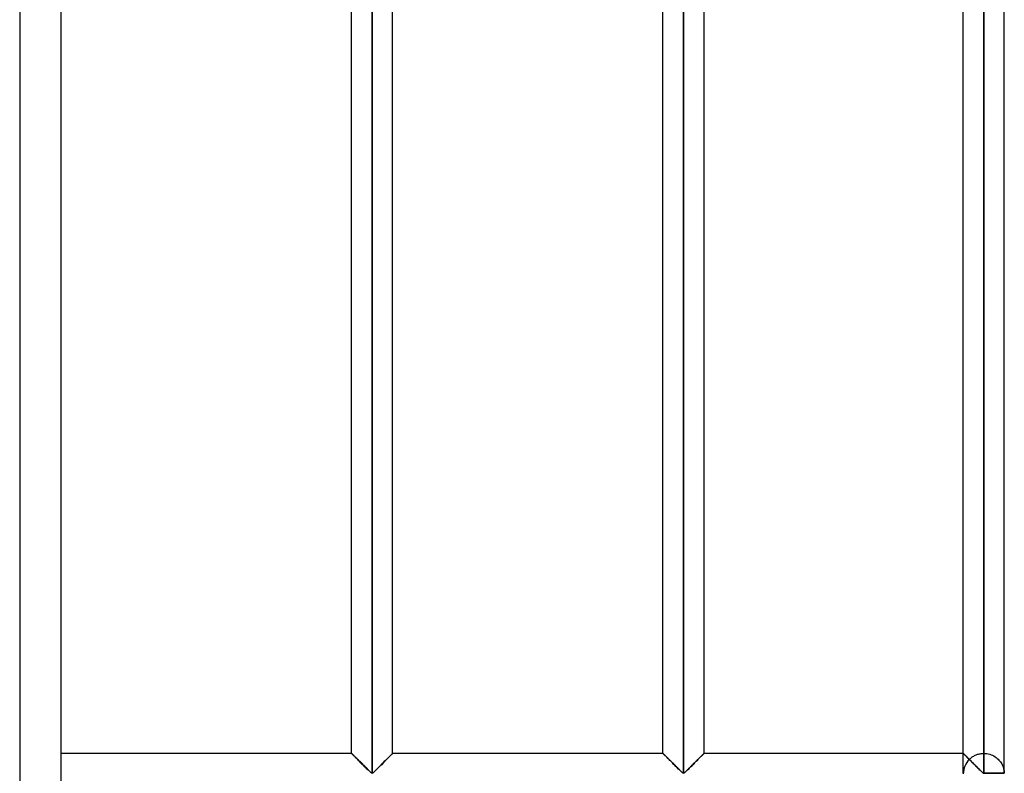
# Model space of a CAD drawing. Header units: millimetres. Extents: x -338 to 315, y -572 to 572.
# Tile 3 of 17: x 195 to 315, y -459 to -367. Entities that reach past the tile are written whole.
import ezdxf

# ---------------------------------------------------------------- set-up
doc = ezdxf.new("R2010")
doc.units = ezdxf.units.MM
doc.layers.add('MAIN-1', color=7, linetype='Continuous')
doc.layers.add('MAIN-2', color=7, linetype='Continuous')

msp = doc.modelspace()

# ---------------------------------------------------------------- linework, layer by layer
at = {"layer": 'MAIN-1'}
for p, q in [((200, 572.5), (200, -572.5)), ((237.95, -459.3), (237.95, -275.7)), ((275.9, -459.3), (275.9, -275.7)), ((312.5, -275.7), (312.5, -459.3)), ((315, -459.3), (315, -275.7)), ((235.45, -456.88), (235.45, -278.12)), ((240.45, -456.88), (240.45, -278.12)), ((273.4, -456.88), (273.4, -278.12)), ((278.4, -456.88), (278.4, -278.12)), ((310, -456.88), (310, -278.12)), ((235.45, -456.88), (200, -456.88)), ((235.46, -456.88), (235.45, -456.88)), ((235.47, -456.89), (235.46, -456.88)), ((235.49, -456.92), (235.47, -456.89)), ((235.52, -456.95), (235.49, -456.92)), ((235.56, -456.99), (235.52, -456.95)), ((235.61, -457.04), (235.56, -456.99)), ((235.67, -457.09), (235.61, -457.04)), ((235.73, -457.16), (235.67, -457.09)), ((235.8, -457.23), (235.73, -457.16)), ((240.17, -457.16), (240.1, -457.23)), ((240.23, -457.09), (240.17, -457.16)), ((240.29, -457.04), (240.23, -457.09)), ((240.34, -456.99), (240.29, -457.04)), ((240.38, -456.95), (240.34, -456.99)), ((240.41, -456.92), (240.38, -456.95)), ((240.43, -456.89), (240.41, -456.92)), ((240.44, -456.88), (240.43, -456.89)), ((240.45, -456.88), (240.44, -456.88)), ((273.4, -456.88), (240.45, -456.88)), ((273.41, -456.88), (273.4, -456.88)), ((273.42, -456.89), (273.41, -456.88)), ((273.44, -456.92), (273.42, -456.89)), ((273.47, -456.95), (273.44, -456.92)), ((273.51, -456.99), (273.47, -456.95)), ((273.56, -457.04), (273.51, -456.99)), ((273.62, -457.09), (273.56, -457.04)), ((273.68, -457.16), (273.62, -457.09)), ((273.75, -457.23), (273.68, -457.16)), ((278.12, -457.16), (278.05, -457.23)), ((278.18, -457.09), (278.12, -457.16)), ((278.24, -457.04), (278.18, -457.09)), ((278.29, -456.99), (278.24, -457.04)), ((278.33, -456.95), (278.29, -456.99)), ((278.36, -456.92), (278.33, -456.95)), ((278.38, -456.89), (278.36, -456.92)), ((278.39, -456.88), (278.38, -456.89)), ((278.4, -456.88), (278.39, -456.88)), ((310, -456.88), (278.4, -456.88)), ((310.01, -456.89), (310, -456.88)), ((310, -456.88), (310, -456.88)), ((310.02, -456.9), (310.01, -456.89)), ((310.04, -456.92), (310.02, -456.9)), ((310.07, -456.94), (310.04, -456.92)), ((310.09, -456.97), (310.07, -456.94)), ((310.13, -457), (310.09, -456.97)), ((310.16, -457.04), (310.13, -457)), ((310.2, -457.08), (310.16, -457.04)), ((310.25, -457.12), (310.2, -457.08)), ((310.3, -457.17), (310.25, -457.12)), ((310.35, -457.23), (310.3, -457.17)), ((235.88, -457.3), (235.8, -457.23)), ((235.96, -457.38), (235.88, -457.3)), ((236.04, -457.46), (235.96, -457.38)), ((236.12, -457.55), (236.04, -457.46)), ((236.21, -457.64), (236.12, -457.55)), ((236.3, -457.73), (236.21, -457.64)), ((236.39, -457.82), (236.3, -457.73)), ((236.49, -457.91), (236.39, -457.82)), ((236.59, -458.01), (236.49, -457.91)), ((236.68, -458.11), (236.59, -458.01)), ((236.78, -458.21), (236.68, -458.11)), ((236.88, -458.3), (236.78, -458.21)), ((236.98, -458.4), (236.88, -458.3)), ((239.02, -458.3), (238.92, -458.4)), ((239.12, -458.21), (239.02, -458.3)), ((239.22, -458.11), (239.12, -458.21)), ((239.31, -458.01), (239.22, -458.11)), ((239.41, -457.91), (239.31, -458.01)), ((239.51, -457.82), (239.41, -457.91)), ((239.6, -457.73), (239.51, -457.82)), ((239.69, -457.64), (239.6, -457.73)), ((239.78, -457.55), (239.69, -457.64)), ((239.86, -457.46), (239.78, -457.55)), ((239.94, -457.38), (239.86, -457.46)), ((240.02, -457.3), (239.94, -457.38)), ((240.1, -457.23), (240.02, -457.3)), ((273.83, -457.3), (273.75, -457.23)), ((273.91, -457.38), (273.83, -457.3)), ((273.99, -457.46), (273.91, -457.38)), ((274.07, -457.55), (273.99, -457.46)), ((274.16, -457.64), (274.07, -457.55)), ((274.25, -457.73), (274.16, -457.64)), ((274.34, -457.82), (274.25, -457.73)), ((274.44, -457.91), (274.34, -457.82)), ((274.54, -458.01), (274.44, -457.91)), ((274.63, -458.11), (274.54, -458.01)), ((274.73, -458.21), (274.63, -458.11)), ((274.83, -458.3), (274.73, -458.21)), ((274.93, -458.4), (274.83, -458.3)), ((276.97, -458.3), (276.87, -458.4)), ((277.07, -458.21), (276.97, -458.3)), ((277.17, -458.11), (277.07, -458.21)), ((277.26, -458.01), (277.17, -458.11)), ((277.36, -457.91), (277.26, -458.01)), ((277.46, -457.82), (277.36, -457.91)), ((277.55, -457.73), (277.46, -457.82)), ((277.64, -457.64), (277.55, -457.73)), ((277.73, -457.55), (277.64, -457.64)), ((277.81, -457.46), (277.73, -457.55)), ((277.89, -457.38), (277.81, -457.46)), ((277.97, -457.3), (277.89, -457.38)), ((278.05, -457.23), (277.97, -457.3)), ((310.41, -457.28), (310.35, -457.23)), ((310.47, -457.34), (310.41, -457.28)), ((310.53, -457.4), (310.47, -457.34)), ((310.59, -457.46), (310.53, -457.4)), ((310.65, -457.53), (310.59, -457.46)), ((310.72, -457.59), (310.65, -457.53)), ((310.78, -457.66), (310.72, -457.59)), ((310.85, -457.73), (310.78, -457.66)), ((310.92, -457.79), (310.85, -457.73)), ((310.99, -457.87), (310.92, -457.79)), ((311.06, -457.94), (310.99, -457.87)), ((311.14, -458.01), (311.06, -457.94)), ((311.21, -458.08), (311.14, -458.01)), ((311.28, -458.16), (311.21, -458.08)), ((311.36, -458.23), (311.28, -458.16)), ((311.43, -458.3), (311.36, -458.23)), ((311.5, -458.38), (311.43, -458.3)), ((311.58, -458.45), (311.5, -458.38)), ((237.08, -458.5), (236.98, -458.4)), ((237.17, -458.59), (237.08, -458.5)), ((237.27, -458.69), (237.17, -458.59)), ((237.36, -458.78), (237.27, -458.69)), ((237.45, -458.87), (237.36, -458.78)), ((237.54, -458.95), (237.45, -458.87)), ((237.62, -459.04), (237.54, -458.95)), ((237.7, -459.12), (237.62, -459.04)), ((237.78, -459.19), (237.7, -459.12)), ((237.85, -459.26), (237.78, -459.19)), ((237.95, -459.3), (237.85, -459.26)), ((238.05, -459.26), (237.95, -459.3)), ((238.12, -459.19), (238.05, -459.26)), ((238.2, -459.12), (238.12, -459.19)), ((238.28, -459.04), (238.2, -459.12)), ((238.36, -458.95), (238.28, -459.04)), ((238.45, -458.87), (238.36, -458.95)), ((238.54, -458.78), (238.45, -458.87)), ((238.63, -458.69), (238.54, -458.78)), ((238.73, -458.59), (238.63, -458.69)), ((238.82, -458.5), (238.73, -458.59)), ((238.92, -458.4), (238.82, -458.5)), ((275.03, -458.5), (274.93, -458.4)), ((275.12, -458.59), (275.03, -458.5)), ((275.22, -458.69), (275.12, -458.59)), ((275.31, -458.78), (275.22, -458.69)), ((275.4, -458.87), (275.31, -458.78)), ((275.49, -458.95), (275.4, -458.87)), ((275.57, -459.04), (275.49, -458.95)), ((275.65, -459.12), (275.57, -459.04)), ((275.73, -459.19), (275.65, -459.12)), ((275.8, -459.26), (275.73, -459.19)), ((275.9, -459.3), (275.8, -459.26)), ((276, -459.26), (275.9, -459.3)), ((276.07, -459.19), (276, -459.26)), ((276.15, -459.12), (276.07, -459.19)), ((276.23, -459.04), (276.15, -459.12)), ((276.31, -458.95), (276.23, -459.04)), ((276.4, -458.87), (276.31, -458.95)), ((276.49, -458.78), (276.4, -458.87)), ((276.58, -458.69), (276.49, -458.78)), ((276.68, -458.59), (276.58, -458.69)), ((276.77, -458.5), (276.68, -458.59)), ((276.87, -458.4), (276.77, -458.5)), ((311.65, -458.52), (311.58, -458.45)), ((311.72, -458.59), (311.65, -458.52)), ((311.79, -458.66), (311.72, -458.59)), ((311.86, -458.73), (311.79, -458.66)), ((311.93, -458.8), (311.86, -458.73)), ((312, -458.87), (311.93, -458.8)), ((312.06, -458.93), (312, -458.87)), ((312.13, -459), (312.06, -458.93)), ((312.19, -459.06), (312.13, -459)), ((312.25, -459.12), (312.19, -459.06)), ((312.31, -459.17), (312.25, -459.12)), ((312.36, -459.22), (312.31, -459.17)), ((312.42, -459.27), (312.36, -459.22)), ((312.5, -459.3), (312.42, -459.27)), ((312.5, -459.3), (312.5, -459.38)), ((315, -459.3), (312.5, -459.3))]:
    msp.add_line(p, q, dxfattribs=at)
at = {"layer": 'MAIN-2'}
for p, q in [((195, 567.5), (195, -567.5)), ((237.95, -459.3), (237.95, -275.7)), ((237.95, -275.7), (237.95, -459.3)), ((237.95, -275.7), (237.95, -459.3)), ((275.9, -459.3), (275.9, -275.7)), ((275.9, -275.7), (275.9, -459.3)), ((275.9, -275.7), (275.9, -459.3)), ((312.5, -459.3), (312.5, -275.7)), ((312.5, -278.12), (312.5, -456.88)), ((312.5, -278.12), (312.5, -456.88)), ((312.5, -456.88), (312.5, -278.12)), ((312.5, -278.12), (312.5, -456.88)), ((312.5, -456.88), (312.5, -278.12)), ((312.5, -278.12), (312.5, -456.88)), ((312.5, -456.88), (312.5, -278.12)), ((312.5, -278.12), (312.5, -456.88)), ((312.5, -456.88), (312.5, -278.12)), ((312.5, -278.12), (312.5, -456.88)), ((312.5, -456.88), (312.5, -278.12)), ((312.5, -278.12), (312.5, -456.88)), ((312.5, -456.88), (312.5, -278.12)), ((312.5, -278.12), (312.5, -456.88)), ((312.5, -456.88), (312.5, -278.12)), ((312.5, -278.12), (312.5, -456.88)), ((312.5, -456.88), (312.5, -278.12)), ((312.5, -278.12), (312.5, -456.88)), ((312.5, -456.88), (312.5, -278.12)), ((312.5, -278.12), (312.5, -456.88)), ((312.5, -456.88), (312.5, -278.12)), ((312.5, -278.12), (312.5, -456.88)), ((312.5, -456.88), (312.5, -278.12)), ((312.5, -278.12), (312.5, -456.88)), ((312.5, -456.88), (312.5, -278.12)), ((312.5, -278.12), (312.5, -456.88)), ((312.5, -456.88), (312.5, -278.12)), ((312.5, -278.12), (312.5, -456.88)), ((312.5, -456.88), (312.5, -278.12)), ((312.5, -278.12), (312.5, -456.88)), ((312.5, -456.88), (312.5, -278.12)), ((312.5, -278.12), (312.5, -456.88)), ((312.5, -456.88), (312.5, -278.12)), ((312.5, -278.12), (312.5, -456.88)), ((312.5, -456.88), (312.5, -278.12)), ((312.5, -278.12), (312.5, -456.88)), ((312.5, -456.88), (312.5, -278.12)), ((312.5, -278.12), (312.5, -456.88)), ((312.5, -456.88), (312.5, -278.12)), ((312.5, -278.12), (312.5, -456.88)), ((312.5, -456.88), (312.5, -278.12)), ((312.5, -278.12), (312.5, -456.88)), ((312.5, -456.88), (312.5, -278.12)), ((312.5, -278.12), (312.5, -456.88)), ((312.5, -456.88), (312.5, -278.12)), ((312.5, -278.12), (312.5, -456.88)), ((312.5, -456.88), (312.5, -278.12)), ((312.5, -456.88), (312.5, -278.12)), ((235.45, -456.88), (235.46, -456.88)), ((235.46, -456.89), (235.45, -456.88)), ((235.45, -456.88), (235.45, -456.88)), ((235.45, -456.88), (235.46, -456.89)), ((235.46, -456.88), (235.47, -456.89)), ((235.48, -456.9), (235.46, -456.89)), ((235.46, -456.89), (235.48, -456.9)), ((235.47, -456.89), (235.49, -456.92)), ((235.51, -456.93), (235.48, -456.9)), ((235.48, -456.9), (235.51, -456.93)), ((235.49, -456.92), (235.52, -456.95)), ((235.54, -456.96), (235.51, -456.93)), ((235.51, -456.93), (235.54, -456.96)), ((235.52, -456.95), (235.56, -456.99)), ((235.58, -457.01), (235.54, -456.96)), ((235.54, -456.96), (235.58, -457.01)), ((235.56, -456.99), (235.61, -457.04)), ((235.64, -457.06), (235.58, -457.01)), ((235.58, -457.01), (235.64, -457.06)), ((235.61, -457.04), (235.67, -457.09)), ((235.69, -457.12), (235.64, -457.06)), ((235.64, -457.06), (235.69, -457.12)), ((235.67, -457.09), (235.73, -457.16)), ((235.76, -457.18), (235.69, -457.12)), ((235.69, -457.12), (235.76, -457.18)), ((235.73, -457.16), (235.8, -457.23)), ((235.83, -457.25), (235.76, -457.18)), ((235.76, -457.18), (235.83, -457.25)), ((240.07, -457.25), (240.14, -457.18)), ((240.14, -457.18), (240.07, -457.25)), ((240.1, -457.23), (240.17, -457.16)), ((240.14, -457.18), (240.21, -457.12)), ((240.21, -457.12), (240.14, -457.18)), ((240.17, -457.16), (240.23, -457.09)), ((240.21, -457.12), (240.26, -457.06)), ((240.26, -457.06), (240.21, -457.12)), ((240.23, -457.09), (240.29, -457.04)), ((240.26, -457.06), (240.32, -457.01)), ((240.32, -457.01), (240.26, -457.06)), ((240.29, -457.04), (240.34, -456.99)), ((240.32, -457.01), (240.36, -456.96)), ((240.36, -456.96), (240.32, -457.01)), ((240.34, -456.99), (240.38, -456.95)), ((240.36, -456.96), (240.39, -456.93)), ((240.39, -456.93), (240.36, -456.96)), ((240.38, -456.95), (240.41, -456.92)), ((240.39, -456.93), (240.42, -456.9)), ((240.42, -456.9), (240.39, -456.93)), ((240.41, -456.92), (240.43, -456.89)), ((240.42, -456.9), (240.44, -456.89)), ((240.44, -456.89), (240.42, -456.9)), ((240.43, -456.89), (240.44, -456.88)), ((240.44, -456.89), (240.45, -456.88)), ((240.45, -456.88), (240.44, -456.89)), ((240.44, -456.88), (240.45, -456.88)), ((240.45, -456.88), (240.45, -456.88)), ((273.4, -456.88), (273.41, -456.88)), ((273.41, -456.89), (273.4, -456.88)), ((273.4, -456.88), (273.4, -456.88)), ((273.4, -456.88), (273.41, -456.89)), ((273.41, -456.88), (273.42, -456.89)), ((273.43, -456.9), (273.41, -456.89)), ((273.41, -456.89), (273.43, -456.9)), ((273.42, -456.89), (273.45, -456.92)), ((273.46, -456.93), (273.43, -456.9)), ((273.43, -456.9), (273.46, -456.93)), ((273.45, -456.92), (273.48, -456.95)), ((273.49, -456.96), (273.46, -456.93)), ((273.46, -456.93), (273.49, -456.96)), ((273.48, -456.95), (273.52, -457)), ((273.53, -457.01), (273.49, -456.96)), ((273.49, -456.96), (273.53, -457.01)), ((273.52, -457), (273.57, -457.05)), ((273.59, -457.06), (273.53, -457.01)), ((273.53, -457.01), (273.59, -457.06)), ((273.57, -457.05), (273.63, -457.11)), ((273.64, -457.12), (273.59, -457.06)), ((273.59, -457.06), (273.64, -457.12)), ((273.63, -457.11), (273.7, -457.17)), ((273.71, -457.18), (273.64, -457.12)), ((273.64, -457.12), (273.71, -457.18)), ((273.7, -457.17), (273.77, -457.25)), ((273.78, -457.25), (273.71, -457.18)), ((273.71, -457.18), (273.78, -457.25)), ((278.02, -457.25), (278.09, -457.18)), ((278.09, -457.18), (278.02, -457.25)), ((278.05, -457.23), (278.12, -457.16)), ((278.09, -457.18), (278.16, -457.12)), ((278.16, -457.12), (278.09, -457.18)), ((278.12, -457.16), (278.18, -457.09)), ((278.16, -457.12), (278.21, -457.06)), ((278.21, -457.06), (278.16, -457.12)), ((278.18, -457.09), (278.24, -457.04)), ((278.21, -457.06), (278.27, -457.01)), ((278.27, -457.01), (278.21, -457.06)), ((278.24, -457.04), (278.29, -456.99)), ((278.27, -457.01), (278.31, -456.96)), ((278.31, -456.96), (278.27, -457.01)), ((278.29, -456.99), (278.33, -456.95)), ((278.31, -456.96), (278.34, -456.93)), ((278.34, -456.93), (278.31, -456.96)), ((278.33, -456.95), (278.36, -456.92)), ((278.34, -456.93), (278.37, -456.9)), ((278.37, -456.9), (278.34, -456.93)), ((278.36, -456.92), (278.38, -456.89)), ((278.37, -456.9), (278.39, -456.89)), ((278.39, -456.89), (278.37, -456.9)), ((278.38, -456.89), (278.39, -456.88)), ((278.39, -456.89), (278.4, -456.88)), ((278.4, -456.88), (278.39, -456.89)), ((278.39, -456.88), (278.4, -456.88)), ((278.4, -456.88), (278.4, -456.88)), ((310.01, -456.89), (310, -456.88)), ((310, -456.88), (310, -456.88)), ((310, -456.88), (310.01, -456.89)), ((310, -456.88), (310, -456.88)), ((310, -456.88), (310.01, -456.89)), ((310, -459.3), (310, -456.88)), ((310.04, -456.91), (310.01, -456.89)), ((310.01, -456.89), (310.03, -456.91)), ((310.01, -456.89), (310.03, -456.9)), ((310.03, -456.9), (310.05, -456.92)), ((310.03, -456.91), (310.06, -456.94)), ((310.07, -456.94), (310.04, -456.91)), ((310.05, -456.92), (310.08, -456.95)), ((310.06, -456.94), (310.11, -456.98)), ((310.11, -456.99), (310.07, -456.94)), ((310.08, -456.95), (310.11, -456.98)), ((310.11, -456.98), (310.16, -457.03)), ((310.11, -456.98), (310.14, -457.02)), ((310.17, -457.04), (310.11, -456.99)), ((310.14, -457.02), (310.19, -457.06)), ((310.16, -457.03), (310.22, -457.09)), ((310.23, -457.1), (310.17, -457.04)), ((310.19, -457.06), (310.23, -457.11)), ((310.22, -457.09), (310.29, -457.16)), ((310.3, -457.17), (310.23, -457.1)), ((310.23, -457.11), (310.29, -457.16)), ((310.29, -457.16), (310.36, -457.23)), ((310.29, -457.16), (310.34, -457.21)), ((310.38, -457.25), (310.3, -457.17)), ((311.27, -457.2), (311.36, -457.15)), ((311.36, -457.15), (311.45, -457.11)), ((311.45, -457.11), (311.55, -457.06)), ((311.55, -457.06), (311.65, -457.02)), ((311.65, -457.02), (311.75, -456.99)), ((311.75, -456.99), (311.85, -456.96)), ((311.85, -456.96), (311.96, -456.93)), ((311.96, -456.93), (312.07, -456.91)), ((312.07, -456.91), (312.17, -456.9)), ((312.17, -456.9), (312.28, -456.88)), ((312.28, -456.88), (312.39, -456.88)), ((312.39, -456.88), (312.5, -456.88)), ((312.5, -456.88), (312.69, -456.88)), ((312.69, -456.88), (312.87, -456.9)), ((312.87, -456.9), (313.05, -456.94)), ((313.05, -456.94), (313.23, -456.98)), ((313.23, -456.98), (313.4, -457.04)), ((313.4, -457.04), (313.57, -457.11)), ((313.57, -457.11), (313.72, -457.19)), ((313.72, -457.19), (313.87, -457.28)), ((235.8, -457.23), (235.88, -457.3)), ((235.9, -457.33), (235.83, -457.25)), ((235.83, -457.25), (235.9, -457.33)), ((235.88, -457.3), (235.96, -457.38)), ((235.98, -457.41), (235.9, -457.33)), ((235.9, -457.33), (235.98, -457.41)), ((235.96, -457.38), (236.04, -457.46)), ((236.07, -457.49), (235.98, -457.41)), ((235.98, -457.41), (236.07, -457.49)), ((236.04, -457.46), (236.12, -457.55)), ((236.15, -457.57), (236.07, -457.49)), ((236.07, -457.49), (236.15, -457.57)), ((236.12, -457.55), (236.21, -457.64)), ((236.24, -457.66), (236.15, -457.57)), ((236.15, -457.57), (236.24, -457.66)), ((236.21, -457.64), (236.3, -457.73)), ((236.33, -457.75), (236.24, -457.66)), ((236.24, -457.66), (236.33, -457.75)), ((236.3, -457.73), (236.39, -457.82)), ((236.42, -457.84), (236.33, -457.75)), ((236.33, -457.75), (236.42, -457.84)), ((236.39, -457.82), (236.49, -457.91)), ((236.51, -457.94), (236.42, -457.84)), ((236.42, -457.84), (236.51, -457.94)), ((236.49, -457.91), (236.59, -458.01)), ((236.61, -458.03), (236.51, -457.94)), ((236.51, -457.94), (236.61, -458.03)), ((236.59, -458.01), (236.68, -458.11)), ((236.7, -458.13), (236.61, -458.03)), ((236.61, -458.03), (236.7, -458.13)), ((236.68, -458.11), (236.78, -458.21)), ((236.8, -458.22), (236.7, -458.13)), ((236.7, -458.13), (236.8, -458.22)), ((236.78, -458.21), (236.88, -458.3)), ((236.9, -458.32), (236.8, -458.22)), ((236.8, -458.22), (236.9, -458.32)), ((236.88, -458.3), (236.98, -458.4)), ((236.99, -458.42), (236.9, -458.32)), ((236.9, -458.32), (236.99, -458.42)), ((238.91, -458.42), (239, -458.32)), ((239, -458.32), (238.91, -458.42)), ((238.92, -458.4), (239.02, -458.3)), ((239, -458.32), (239.1, -458.22)), ((239.1, -458.22), (239, -458.32)), ((239.02, -458.3), (239.12, -458.21)), ((239.1, -458.22), (239.2, -458.13)), ((239.2, -458.13), (239.1, -458.22)), ((239.12, -458.21), (239.22, -458.11)), ((239.2, -458.13), (239.29, -458.03)), ((239.29, -458.03), (239.2, -458.13)), ((239.22, -458.11), (239.31, -458.01)), ((239.29, -458.03), (239.39, -457.94)), ((239.39, -457.94), (239.29, -458.03)), ((239.31, -458.01), (239.41, -457.91)), ((239.39, -457.94), (239.48, -457.84)), ((239.48, -457.84), (239.39, -457.94)), ((239.41, -457.91), (239.51, -457.82)), ((239.48, -457.84), (239.57, -457.75)), ((239.57, -457.75), (239.48, -457.84)), ((239.51, -457.82), (239.6, -457.73)), ((239.57, -457.75), (239.66, -457.66)), ((239.66, -457.66), (239.57, -457.75)), ((239.6, -457.73), (239.69, -457.64)), ((239.66, -457.66), (239.75, -457.57)), ((239.75, -457.57), (239.66, -457.66)), ((239.69, -457.64), (239.78, -457.55)), ((239.75, -457.57), (239.83, -457.49)), ((239.83, -457.49), (239.75, -457.57)), ((239.78, -457.55), (239.86, -457.46)), ((239.83, -457.49), (239.92, -457.41)), ((239.92, -457.41), (239.83, -457.49)), ((239.86, -457.46), (239.94, -457.38)), ((239.92, -457.41), (240, -457.33)), ((240, -457.33), (239.92, -457.41)), ((239.94, -457.38), (240.02, -457.3)), ((240, -457.33), (240.07, -457.25)), ((240.07, -457.25), (240, -457.33)), ((240.02, -457.3), (240.1, -457.23)), ((273.77, -457.25), (273.85, -457.32)), ((273.85, -457.33), (273.78, -457.25)), ((273.78, -457.25), (273.85, -457.33)), ((273.85, -457.32), (273.93, -457.41)), ((273.93, -457.41), (273.85, -457.33)), ((273.85, -457.33), (273.93, -457.41)), ((273.93, -457.41), (274.02, -457.49)), ((274.02, -457.49), (273.93, -457.41)), ((273.93, -457.41), (274.02, -457.49)), ((274.02, -457.49), (274.11, -457.58)), ((274.1, -457.57), (274.02, -457.49)), ((274.02, -457.49), (274.1, -457.57)), ((274.19, -457.66), (274.1, -457.57)), ((274.1, -457.57), (274.19, -457.66)), ((274.11, -457.58), (274.2, -457.67)), ((274.28, -457.75), (274.19, -457.66)), ((274.19, -457.66), (274.28, -457.75)), ((274.2, -457.67), (274.3, -457.77)), ((274.37, -457.84), (274.28, -457.75)), ((274.28, -457.75), (274.37, -457.84)), ((274.3, -457.77), (274.39, -457.87)), ((274.46, -457.94), (274.37, -457.84)), ((274.37, -457.84), (274.46, -457.94)), ((274.39, -457.87), (274.49, -457.96)), ((274.56, -458.03), (274.46, -457.94)), ((274.46, -457.94), (274.56, -458.03)), ((274.49, -457.96), (274.59, -458.06)), ((274.65, -458.13), (274.56, -458.03)), ((274.56, -458.03), (274.65, -458.13)), ((274.59, -458.06), (274.69, -458.17)), ((274.75, -458.22), (274.65, -458.13)), ((274.65, -458.13), (274.75, -458.22)), ((274.69, -458.17), (274.79, -458.27)), ((274.85, -458.32), (274.75, -458.22)), ((274.75, -458.22), (274.85, -458.32)), ((274.79, -458.27), (274.89, -458.37)), ((274.94, -458.42), (274.85, -458.32)), ((274.85, -458.32), (274.94, -458.42)), ((274.89, -458.37), (275, -458.47)), ((276.86, -458.42), (276.95, -458.32)), ((276.95, -458.32), (276.86, -458.42)), ((276.87, -458.4), (276.97, -458.3)), ((276.95, -458.32), (277.05, -458.22)), ((277.05, -458.22), (276.95, -458.32)), ((276.97, -458.3), (277.07, -458.21)), ((277.05, -458.22), (277.15, -458.13)), ((277.15, -458.13), (277.05, -458.22)), ((277.07, -458.21), (277.17, -458.11)), ((277.15, -458.13), (277.24, -458.03)), ((277.24, -458.03), (277.15, -458.13)), ((277.17, -458.11), (277.26, -458.01)), ((277.24, -458.03), (277.34, -457.94)), ((277.34, -457.94), (277.24, -458.03)), ((277.26, -458.01), (277.36, -457.91)), ((277.34, -457.94), (277.43, -457.84)), ((277.43, -457.84), (277.34, -457.94)), ((277.36, -457.91), (277.46, -457.82)), ((277.43, -457.84), (277.52, -457.75)), ((277.52, -457.75), (277.43, -457.84)), ((277.46, -457.82), (277.55, -457.73)), ((277.52, -457.75), (277.61, -457.66)), ((277.61, -457.66), (277.52, -457.75)), ((277.55, -457.73), (277.64, -457.64)), ((277.61, -457.66), (277.7, -457.57)), ((277.7, -457.57), (277.61, -457.66)), ((277.64, -457.64), (277.73, -457.55)), ((277.7, -457.57), (277.78, -457.49)), ((277.78, -457.49), (277.7, -457.57)), ((277.73, -457.55), (277.81, -457.46)), ((277.78, -457.49), (277.87, -457.41)), ((277.87, -457.41), (277.78, -457.49)), ((277.81, -457.46), (277.89, -457.38)), ((277.87, -457.41), (277.95, -457.33)), ((277.95, -457.33), (277.87, -457.41)), ((277.89, -457.38), (277.97, -457.3)), ((277.95, -457.33), (278.02, -457.25)), ((278.02, -457.25), (277.95, -457.33)), ((277.97, -457.3), (278.05, -457.23)), ((310.34, -457.21), (310.4, -457.27)), ((310.36, -457.23), (310.44, -457.32)), ((310.46, -457.33), (310.38, -457.25)), ((310.4, -457.27), (310.46, -457.34)), ((310.44, -457.32), (310.53, -457.4)), ((310.55, -457.42), (310.46, -457.33)), ((310.46, -457.34), (310.53, -457.4)), ((310.53, -457.4), (310.62, -457.5)), ((310.53, -457.4), (310.59, -457.47)), ((310.64, -457.51), (310.55, -457.42)), ((310.59, -457.47), (310.66, -457.54)), ((310.62, -457.5), (310.72, -457.59)), ((310.73, -457.61), (310.64, -457.51)), ((310.66, -457.54), (310.73, -457.61)), ((310.72, -457.59), (310.81, -457.68)), ((310.73, -457.61), (310.8, -457.54)), ((310.8, -457.54), (310.87, -457.48)), ((310.81, -457.68), (310.91, -457.78)), ((310.87, -457.48), (310.94, -457.42)), ((310.91, -457.78), (311.01, -457.89)), ((310.94, -457.42), (311.02, -457.36)), ((311.01, -457.89), (311.12, -457.99)), ((311.02, -457.36), (311.1, -457.31)), ((311.1, -457.31), (311.18, -457.25)), ((311.12, -457.99), (311.22, -458.1)), ((311.18, -457.25), (311.27, -457.2)), ((311.22, -458.1), (311.33, -458.2)), ((311.33, -458.2), (311.44, -458.31)), ((311.44, -458.31), (311.54, -458.42)), ((313.87, -457.28), (314.01, -457.38)), ((314.01, -457.38), (314.13, -457.48)), ((314.13, -457.48), (314.25, -457.59)), ((314.25, -457.59), (314.35, -457.7)), ((314.35, -457.7), (314.45, -457.81)), ((314.45, -457.81), (314.54, -457.92)), ((314.54, -457.92), (314.61, -458.04)), ((314.61, -458.04), (314.69, -458.16)), ((314.69, -458.16), (314.75, -458.28)), ((314.75, -458.28), (314.8, -458.4)), ((236.98, -458.4), (237.08, -458.5)), ((237.09, -458.51), (236.99, -458.42)), ((236.99, -458.42), (237.09, -458.51)), ((237.08, -458.5), (237.17, -458.59)), ((237.18, -458.61), (237.09, -458.51)), ((237.09, -458.51), (237.18, -458.61)), ((237.17, -458.59), (237.27, -458.69)), ((237.28, -458.7), (237.18, -458.61)), ((237.18, -458.61), (237.28, -458.7)), ((237.27, -458.69), (237.36, -458.78)), ((237.37, -458.79), (237.28, -458.7)), ((237.28, -458.7), (237.37, -458.79)), ((237.36, -458.78), (237.45, -458.87)), ((237.46, -458.88), (237.37, -458.79)), ((237.37, -458.79), (237.46, -458.88)), ((237.45, -458.87), (237.54, -458.95)), ((237.54, -458.96), (237.46, -458.88)), ((237.46, -458.88), (237.54, -458.96)), ((237.54, -458.95), (237.62, -459.04)), ((237.62, -459.04), (237.54, -458.96)), ((237.54, -458.96), (237.62, -459.04)), ((237.62, -459.04), (237.7, -459.12)), ((237.7, -459.12), (237.62, -459.04)), ((237.62, -459.04), (237.7, -459.12)), ((237.7, -459.12), (237.78, -459.19)), ((237.78, -459.19), (237.7, -459.12)), ((237.7, -459.12), (237.78, -459.19)), ((237.78, -459.19), (237.85, -459.26)), ((237.85, -459.26), (237.78, -459.19)), ((237.78, -459.19), (237.85, -459.26)), ((237.85, -459.26), (237.95, -459.3)), ((237.95, -459.3), (237.85, -459.26)), ((237.85, -459.26), (237.95, -459.3)), ((237.95, -459.3), (238.05, -459.26)), ((238.05, -459.26), (237.95, -459.3)), ((237.95, -459.3), (238.05, -459.26)), ((238.05, -459.26), (238.12, -459.19)), ((238.12, -459.19), (238.05, -459.26)), ((238.05, -459.26), (238.12, -459.19)), ((238.12, -459.19), (238.2, -459.12)), ((238.2, -459.12), (238.12, -459.19)), ((238.12, -459.19), (238.2, -459.12)), ((238.2, -459.12), (238.28, -459.04)), ((238.28, -459.04), (238.2, -459.12)), ((238.2, -459.12), (238.28, -459.04)), ((238.28, -459.04), (238.36, -458.95)), ((238.28, -459.04), (238.36, -458.96)), ((238.36, -458.96), (238.28, -459.04)), ((238.36, -458.95), (238.45, -458.87)), ((238.36, -458.96), (238.44, -458.88)), ((238.44, -458.88), (238.36, -458.96)), ((238.44, -458.88), (238.53, -458.79)), ((238.53, -458.79), (238.44, -458.88)), ((238.45, -458.87), (238.54, -458.78)), ((238.53, -458.79), (238.62, -458.7)), ((238.62, -458.7), (238.53, -458.79)), ((238.54, -458.78), (238.63, -458.69)), ((238.62, -458.7), (238.72, -458.61)), ((238.72, -458.61), (238.62, -458.7)), ((238.63, -458.69), (238.73, -458.59)), ((238.72, -458.61), (238.81, -458.51)), ((238.81, -458.51), (238.72, -458.61)), ((238.73, -458.59), (238.82, -458.5)), ((238.81, -458.51), (238.91, -458.42)), ((238.91, -458.42), (238.81, -458.51)), ((238.82, -458.5), (238.92, -458.4)), ((275.04, -458.51), (274.94, -458.42)), ((274.94, -458.42), (275.04, -458.51)), ((275, -458.47), (275.09, -458.57)), ((275.13, -458.61), (275.04, -458.51)), ((275.04, -458.51), (275.13, -458.61)), ((275.09, -458.57), (275.19, -458.66)), ((275.23, -458.7), (275.13, -458.61)), ((275.13, -458.61), (275.23, -458.7)), ((275.19, -458.66), (275.29, -458.76)), ((275.32, -458.79), (275.23, -458.7)), ((275.23, -458.7), (275.32, -458.79)), ((275.29, -458.76), (275.38, -458.85)), ((275.41, -458.88), (275.32, -458.79)), ((275.32, -458.79), (275.41, -458.88)), ((275.38, -458.85), (275.47, -458.94)), ((275.49, -458.96), (275.41, -458.88)), ((275.41, -458.88), (275.49, -458.96)), ((275.47, -458.94), (275.56, -459.03)), ((275.57, -459.04), (275.49, -458.96)), ((275.49, -458.96), (275.57, -459.04)), ((275.56, -459.03), (275.64, -459.11)), ((275.65, -459.12), (275.57, -459.04)), ((275.57, -459.04), (275.65, -459.12)), ((275.64, -459.11), (275.72, -459.18)), ((275.73, -459.19), (275.65, -459.12)), ((275.65, -459.12), (275.73, -459.19)), ((275.72, -459.18), (275.8, -459.25)), ((275.8, -459.26), (275.73, -459.19)), ((275.73, -459.19), (275.8, -459.26)), ((275.8, -459.25), (275.9, -459.3)), ((275.9, -459.3), (275.8, -459.26)), ((275.8, -459.26), (275.9, -459.3)), ((275.9, -459.3), (276, -459.26)), ((276, -459.26), (275.9, -459.3)), ((275.9, -459.3), (276, -459.26)), ((276, -459.26), (276.07, -459.19)), ((276.07, -459.19), (276, -459.26)), ((276, -459.26), (276.07, -459.19)), ((276.07, -459.19), (276.15, -459.12)), ((276.15, -459.12), (276.07, -459.19)), ((276.07, -459.19), (276.15, -459.12)), ((276.15, -459.12), (276.23, -459.04)), ((276.23, -459.04), (276.15, -459.12)), ((276.15, -459.12), (276.23, -459.04)), ((276.23, -459.04), (276.31, -458.95)), ((276.23, -459.04), (276.31, -458.96)), ((276.31, -458.96), (276.23, -459.04)), ((276.31, -458.95), (276.4, -458.87)), ((276.31, -458.96), (276.39, -458.88)), ((276.39, -458.88), (276.31, -458.96)), ((276.39, -458.88), (276.48, -458.79)), ((276.48, -458.79), (276.39, -458.88)), ((276.4, -458.87), (276.49, -458.78)), ((276.48, -458.79), (276.57, -458.7)), ((276.57, -458.7), (276.48, -458.79)), ((276.49, -458.78), (276.58, -458.69)), ((276.57, -458.7), (276.67, -458.61)), ((276.67, -458.61), (276.57, -458.7)), ((276.58, -458.69), (276.68, -458.59)), ((276.67, -458.61), (276.76, -458.51)), ((276.76, -458.51), (276.67, -458.61)), ((276.68, -458.59), (276.77, -458.5)), ((276.76, -458.51), (276.86, -458.42)), ((276.86, -458.42), (276.76, -458.51)), ((276.77, -458.5), (276.87, -458.4)), ((311.54, -458.42), (311.65, -458.52)), ((311.65, -458.52), (311.75, -458.62)), ((311.75, -458.62), (311.85, -458.72)), ((311.85, -458.72), (311.95, -458.82)), ((311.95, -458.82), (312.05, -458.92)), ((312.05, -458.92), (312.14, -459.01)), ((312.14, -459.01), (312.23, -459.1)), ((312.23, -459.1), (312.31, -459.18)), ((312.31, -459.18), (312.4, -459.25)), ((312.4, -459.25), (312.5, -459.3)), ((312.5, -459.38), (312.5, -459.3)), ((312.5, -459.3), (315, -459.3)), ((314.8, -458.4), (314.85, -458.52)), ((314.85, -458.52), (314.89, -458.63)), ((314.89, -458.63), (314.92, -458.75)), ((314.92, -458.75), (314.95, -458.86)), ((314.95, -458.86), (314.97, -458.96)), ((314.97, -458.96), (314.98, -459.06)), ((314.98, -459.06), (314.99, -459.16)), ((314.99, -459.16), (315, -459.24)), ((315, -459.24), (315, -459.3))]:
    msp.add_line(p, q, dxfattribs=at)
msp.add_ellipse((312.5, -459.38), major_axis=(-2.5, 0), ratio=1, start_param=-0.785798, end_param=0, dxfattribs=at)

doc.saveas('drawing.dxf')
